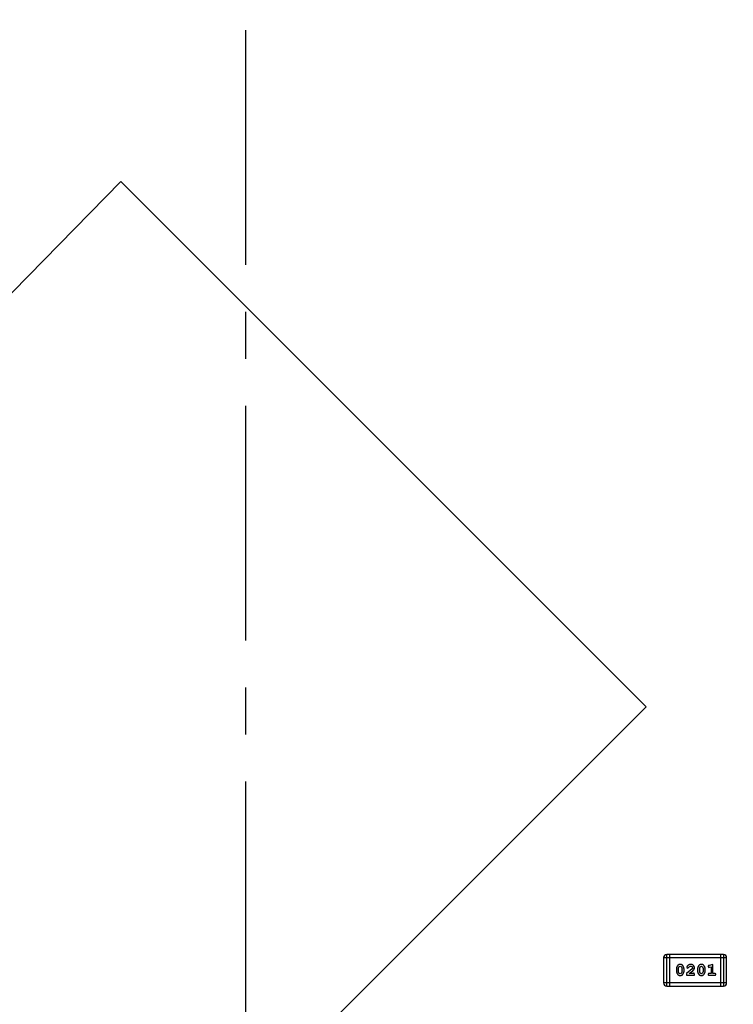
# Model space of a CAD drawing. Header units: millimetres. Extents: x -117 to 182, y -33 to 89.
# Tile 112 of 135: x 141.7 to 148.6, y 37.3 to 46.82. Entities that reach past the tile are written whole.
import ezdxf

# ---------------------------------------------------------------- set-up
doc = ezdxf.new("R2010")
doc.units = ezdxf.units.MM
doc.header["$LTSCALE"] = 1.21
doc.header["$MEASUREMENT"] = 0
doc.linetypes.add('CENTER', pattern=[0.6, 0.375, -0.075, 0.075, -0.075])
doc.layers.get('0').update_dxf_attribs({"linetype": 'CONTINUOUS'})

msp = doc.modelspace()

# ---------------------------------------------------------------- linework, layer by layer
at = {"color": 6, "linetype": 'CENTER', "ltscale": 5}
msp.add_line((143.8851, 8.1484), (143.8851, 58.3667), dxfattribs=at)
at = {"color": 7, "linetype": 'Continuous'}
for p, q in [((142.6778, 45.2552), (137.6543, 40.1258)), ((147.7543, 40.1787), (142.6778, 45.2552)), ((142.6778, 35.1022), (147.7543, 40.1787)), ((147.9542, 37.4808), (147.9542, 37.7856)), ((148.5029, 37.7856), (147.9542, 37.7856)), ((147.9847, 37.4808), (147.9847, 37.7856)), ((148.4724, 37.7856), (148.4724, 37.4808)), ((148.5029, 37.7856), (148.5029, 37.4808)), ((147.9238, 37.7551), (147.9238, 37.5113)), ((147.9238, 37.7551), (148.5334, 37.7551)), ((148.4, 37.6898), (148.3635, 37.6799)), ((148.4, 37.6017), (148.4, 37.6898)), ((148.5334, 37.5113), (148.5334, 37.7551)), ((148.0477, 37.6452), (148.0477, 37.6275)), ((148.065, 37.6449), (148.0722, 37.6667)), ((148.065, 37.6449), (148.065, 37.6277)), ((148.0726, 37.6054), (148.065, 37.6277)), ((148.0722, 37.6667), (148.0846, 37.6725)), ((148.0847, 37.6002), (148.0726, 37.6054)), ((148.0846, 37.6725), (148.0967, 37.6672)), ((148.097, 37.606), (148.0847, 37.6002)), ((148.0967, 37.6672), (148.1043, 37.6449)), ((148.1043, 37.6277), (148.097, 37.606)), ((148.1043, 37.6277), (148.1043, 37.6449)), ((148.1216, 37.6275), (148.1216, 37.6452)), ((148.2002, 37.6483), (148.1452, 37.6033)), ((148.1452, 37.6033), (148.1452, 37.5844)), ((148.1452, 37.5844), (148.2223, 37.5844)), ((148.1483, 37.6605), (148.1572, 37.6521)), ((148.1572, 37.6521), (148.1656, 37.6586)), ((148.1656, 37.6586), (148.1706, 37.6671)), ((148.1706, 37.6671), (148.1855, 37.6725)), ((148.1719, 37.6017), (148.2055, 37.6288)), ((148.2081, 37.6017), (148.1719, 37.6017)), ((148.205, 37.658), (148.2002, 37.6483)), ((148.2136, 37.6049), (148.2081, 37.6017)), ((148.2223, 37.5844), (148.2223, 37.5923)), ((148.2522, 37.6452), (148.2522, 37.6275)), ((148.2695, 37.6449), (148.2767, 37.6667)), ((148.2695, 37.6449), (148.2695, 37.6277)), ((148.2771, 37.6054), (148.2695, 37.6277)), ((148.2767, 37.6667), (148.2891, 37.6725)), ((148.2893, 37.6002), (148.2771, 37.6054)), ((148.2891, 37.6725), (148.3012, 37.6672)), ((148.3015, 37.606), (148.2893, 37.6002)), ((148.3012, 37.6672), (148.3088, 37.6449)), ((148.3088, 37.6277), (148.3015, 37.606)), ((148.3088, 37.6277), (148.3088, 37.6449)), ((148.3261, 37.6275), (148.3261, 37.6452)), ((148.3544, 37.6708), (148.3623, 37.6615)), ((148.3623, 37.6615), (148.3677, 37.6625)), ((148.3827, 37.6017), (148.3654, 37.6017)), ((148.3654, 37.5844), (148.4173, 37.5844)), ((148.3677, 37.6625), (148.3827, 37.6667)), ((148.3827, 37.6667), (148.3827, 37.6017)), ((148.4173, 37.6017), (148.4, 37.6017)), ((148.5334, 37.5113), (147.9238, 37.5113)), ((147.9542, 37.4808), (148.5029, 37.4808))]:
    msp.add_line(p, q, dxfattribs=at)
for centre, radius, start, end in [((143.8851, 33.6739), 23, 284.05543, 256.50213), ((143.8851, 33.6739), 22.75, 11.3677, 165.35238), ((147.9542, 37.7551), 0.0305, 89.99999, 179.99999), ((148.5029, 37.7551), 0.0305, 359.99999, 89.99999), ((147.9542, 37.5113), 0.0305, 179.99999, 269.99999), ((148.5029, 37.5113), 0.0305, 269.99999, 359.99999)]:
    msp.add_arc(centre, radius, start, end, dxfattribs=at)
for points, knots in [([(148.0844, 37.6898), (148.083, 37.6898), (148.0802, 37.6897), (148.0761, 37.689), (148.0723, 37.6879), (148.0687, 37.6863), (148.0654, 37.6842), (148.0624, 37.6817), (148.0596, 37.6787), (148.0571, 37.6754), (148.0549, 37.6718), (148.053, 37.6681), (148.0513, 37.6644), (148.05, 37.6606), (148.0489, 37.6568), (148.0482, 37.653), (148.0477, 37.6491), (148.0477, 37.6465), (148.0477, 37.6452)], [0, 0, 0, 0, 0.06692, 0.130834, 0.19258, 0.252759, 0.312631, 0.373411, 0.436359, 0.501894, 0.568244, 0.632472, 0.69556, 0.757163, 0.818592, 0.878885, 0.939235, 1, 1, 1, 1]), ([(148.1216, 37.6452), (148.1216, 37.6463), (148.1215, 37.6484), (148.1212, 37.6516), (148.1207, 37.6548), (148.12, 37.6579), (148.1191, 37.6609), (148.118, 37.6639), (148.1167, 37.6669), (148.1152, 37.6698), (148.1136, 37.6725), (148.112, 37.6751), (148.1103, 37.6774), (148.1086, 37.6795), (148.1069, 37.6813), (148.1052, 37.683), (148.1035, 37.6844), (148.1011, 37.686), (148.098, 37.6876), (148.0938, 37.6889), (148.0892, 37.6897), (148.0861, 37.6898), (148.0844, 37.6898)], [0, 0, 0, 0, 0.049855, 0.099516, 0.148482, 0.19758, 0.246804, 0.296268, 0.346517, 0.397047, 0.446826, 0.49336, 0.537801, 0.579207, 0.617974, 0.654833, 0.689171, 0.722088, 0.786392, 0.853518, 0.924186, 1, 1, 1, 1]), ([(148.1856, 37.6898), (148.1839, 37.6898), (148.1805, 37.6896), (148.1756, 37.6888), (148.1709, 37.6874), (148.1664, 37.6854), (148.1622, 37.683), (148.1586, 37.6801), (148.1554, 37.6768), (148.1529, 37.6733), (148.1509, 37.6697), (148.1495, 37.6664), (148.1485, 37.6633), (148.1484, 37.6614), (148.1483, 37.6605)], [0, 0, 0, 0, 0.098286, 0.193983, 0.289056, 0.384352, 0.477435, 0.566197, 0.652355, 0.737986, 0.818188, 0.887401, 0.94802, 1, 1, 1, 1]), ([(148.2223, 37.6571), (148.2222, 37.6582), (148.2222, 37.6604), (148.2217, 37.6636), (148.2209, 37.6667), (148.2197, 37.6697), (148.2183, 37.6725), (148.2165, 37.6753), (148.2144, 37.6778), (148.212, 37.6803), (148.2094, 37.6825), (148.2065, 37.6845), (148.2035, 37.6861), (148.2002, 37.6875), (148.1968, 37.6885), (148.1933, 37.6893), (148.1895, 37.6897), (148.1869, 37.6898), (148.1856, 37.6898)], [0, 0, 0, 0, 0.060981, 0.120256, 0.178148, 0.236115, 0.293993, 0.352864, 0.413358, 0.476056, 0.539296, 0.602396, 0.665116, 0.728325, 0.792919, 0.859317, 0.928302, 1, 1, 1, 1]), ([(148.289, 37.6898), (148.2875, 37.6898), (148.2847, 37.6897), (148.2806, 37.689), (148.2768, 37.6879), (148.2732, 37.6863), (148.2699, 37.6842), (148.2669, 37.6817), (148.2641, 37.6787), (148.2616, 37.6754), (148.2594, 37.6718), (148.2575, 37.6681), (148.2558, 37.6644), (148.2545, 37.6606), (148.2534, 37.6568), (148.2527, 37.653), (148.2522, 37.6491), (148.2522, 37.6465), (148.2522, 37.6452)], [0, 0, 0, 0, 0.06692, 0.130834, 0.19258, 0.252759, 0.312631, 0.373411, 0.436359, 0.501894, 0.568244, 0.632472, 0.69556, 0.757163, 0.818592, 0.878885, 0.939235, 1, 1, 1, 1]), ([(148.3261, 37.6452), (148.3261, 37.6463), (148.326, 37.6484), (148.3258, 37.6516), (148.3252, 37.6548), (148.3245, 37.6579), (148.3236, 37.6609), (148.3225, 37.6639), (148.3212, 37.6669), (148.3197, 37.6698), (148.3181, 37.6725), (148.3165, 37.6751), (148.3148, 37.6774), (148.3132, 37.6795), (148.3114, 37.6813), (148.3097, 37.683), (148.308, 37.6844), (148.3056, 37.686), (148.3025, 37.6876), (148.2983, 37.6889), (148.2938, 37.6897), (148.2906, 37.6898), (148.289, 37.6898)], [0, 0, 0, 0, 0.049855, 0.099516, 0.148482, 0.19758, 0.246804, 0.296268, 0.346517, 0.397047, 0.446826, 0.49336, 0.537801, 0.579207, 0.617974, 0.654833, 0.689171, 0.722088, 0.786392, 0.853518, 0.924186, 1, 1, 1, 1]), ([(148.3635, 37.6799), (148.3626, 37.6797), (148.3611, 37.6792), (148.359, 37.6784), (148.3573, 37.6775), (148.3561, 37.6764), (148.3553, 37.6752), (148.3548, 37.6739), (148.3545, 37.6724), (148.3544, 37.6713), (148.3544, 37.6708)], [0, 0, 0, 0, 0.187321, 0.344927, 0.475328, 0.579604, 0.674244, 0.773631, 0.882025, 1, 1, 1, 1]), ([(148.0477, 37.6275), (148.0477, 37.6264), (148.0477, 37.6243), (148.048, 37.6211), (148.0485, 37.618), (148.0492, 37.6149), (148.0501, 37.6118), (148.0512, 37.6088), (148.0525, 37.6059), (148.0539, 37.603), (148.0555, 37.6002), (148.0571, 37.5977), (148.0588, 37.5954), (148.0604, 37.5933), (148.0621, 37.5914), (148.0638, 37.5898), (148.0656, 37.5883), (148.0679, 37.5867), (148.0711, 37.5851), (148.0753, 37.5838), (148.0799, 37.583), (148.0831, 37.5829), (148.0847, 37.5828)], [0, 0, 0, 0, 0.049886, 0.09882, 0.148132, 0.19689, 0.246038, 0.295176, 0.345305, 0.395692, 0.445312, 0.491875, 0.535813, 0.577009, 0.616081, 0.652689, 0.687585, 0.720206, 0.785062, 0.85223, 0.923759, 1, 1, 1, 1]), ([(148.0847, 37.5828), (148.0861, 37.5829), (148.089, 37.583), (148.093, 37.5837), (148.0969, 37.5848), (148.1005, 37.5864), (148.1038, 37.5884), (148.1068, 37.5909), (148.1096, 37.5939), (148.1121, 37.5973), (148.1143, 37.6009), (148.1162, 37.6045), (148.1179, 37.6083), (148.1193, 37.612), (148.1203, 37.6158), (148.1211, 37.6197), (148.1215, 37.6236), (148.1216, 37.6262), (148.1216, 37.6275)], [0, 0, 0, 0, 0.067217, 0.131051, 0.19272, 0.252824, 0.312745, 0.373449, 0.436041, 0.501494, 0.567761, 0.632087, 0.695096, 0.757109, 0.817993, 0.878657, 0.939311, 1, 1, 1, 1]), ([(148.1855, 37.6725), (148.1869, 37.6725), (148.1896, 37.6724), (148.1934, 37.6715), (148.1968, 37.6702), (148.1996, 37.6682), (148.202, 37.666), (148.2037, 37.6635), (148.2048, 37.6608), (148.2049, 37.6589), (148.205, 37.658)], [0, 0, 0, 0, 0.156344, 0.299348, 0.4327, 0.561, 0.682299, 0.791883, 0.89611, 1, 1, 1, 1]), ([(148.2055, 37.6288), (148.2064, 37.6295), (148.2081, 37.631), (148.2105, 37.6332), (148.2126, 37.6354), (148.2144, 37.6373), (148.216, 37.6392), (148.2174, 37.641), (148.2185, 37.6426), (148.2196, 37.6447), (148.2207, 37.6472), (148.2216, 37.6504), (148.2222, 37.6537), (148.2222, 37.6559), (148.2223, 37.6571)], [0, 0, 0, 0, 0.103002, 0.197728, 0.285279, 0.365235, 0.437224, 0.502446, 0.560545, 0.611446, 0.707576, 0.80349, 0.900532, 1, 1, 1, 1]), ([(148.2223, 37.5923), (148.2223, 37.5934), (148.2222, 37.5953), (148.2218, 37.598), (148.2211, 37.6003), (148.22, 37.602), (148.2187, 37.6033), (148.2172, 37.6042), (148.2155, 37.6048), (148.2143, 37.6048), (148.2136, 37.6049)], [0, 0, 0, 0, 0.1844, 0.34094, 0.473574, 0.586824, 0.690029, 0.789175, 0.890445, 1, 1, 1, 1]), ([(148.2522, 37.6275), (148.2522, 37.6264), (148.2522, 37.6243), (148.2525, 37.6211), (148.253, 37.618), (148.2537, 37.6149), (148.2546, 37.6118), (148.2557, 37.6088), (148.257, 37.6059), (148.2584, 37.603), (148.26, 37.6002), (148.2616, 37.5977), (148.2633, 37.5954), (148.2649, 37.5933), (148.2666, 37.5914), (148.2683, 37.5898), (148.2701, 37.5883), (148.2724, 37.5867), (148.2756, 37.5851), (148.2798, 37.5838), (148.2844, 37.583), (148.2876, 37.5829), (148.2892, 37.5828)], [0, 0, 0, 0, 0.049886, 0.09882, 0.148132, 0.19689, 0.246038, 0.295176, 0.345305, 0.395692, 0.445312, 0.491875, 0.535813, 0.577009, 0.616081, 0.652689, 0.687585, 0.720206, 0.785062, 0.85223, 0.923759, 1, 1, 1, 1]), ([(148.2892, 37.5828), (148.2907, 37.5829), (148.2935, 37.583), (148.2976, 37.5837), (148.3014, 37.5848), (148.305, 37.5864), (148.3083, 37.5884), (148.3113, 37.5909), (148.3141, 37.5939), (148.3166, 37.5973), (148.3188, 37.6009), (148.3208, 37.6045), (148.3224, 37.6083), (148.3238, 37.612), (148.3248, 37.6158), (148.3256, 37.6197), (148.326, 37.6236), (148.3261, 37.6262), (148.3261, 37.6275)], [0, 0, 0, 0, 0.067217, 0.131051, 0.19272, 0.252824, 0.312745, 0.373449, 0.436041, 0.501494, 0.567761, 0.632087, 0.695096, 0.757109, 0.817993, 0.878657, 0.939311, 1, 1, 1, 1]), ([(148.3654, 37.6017), (148.3645, 37.6017), (148.3629, 37.6017), (148.3605, 37.6012), (148.3586, 37.6004), (148.357, 37.5994), (148.3559, 37.598), (148.355, 37.5965), (148.3545, 37.5949), (148.3544, 37.5937), (148.3544, 37.5931)], [0, 0, 0, 0, 0.169102, 0.317658, 0.446239, 0.563118, 0.671828, 0.776546, 0.884858, 1, 1, 1, 1]), ([(148.3544, 37.5931), (148.3544, 37.5925), (148.3545, 37.5913), (148.355, 37.5896), (148.3559, 37.5881), (148.357, 37.5867), (148.3586, 37.5857), (148.3605, 37.585), (148.3629, 37.5845), (148.3645, 37.5844), (148.3654, 37.5844)], [0, 0, 0, 0, 0.115051, 0.223278, 0.329269, 0.437893, 0.554681, 0.682591, 0.83103, 1, 1, 1, 1]), ([(148.4284, 37.5931), (148.4283, 37.5937), (148.4283, 37.5949), (148.4278, 37.5965), (148.4269, 37.598), (148.4258, 37.5994), (148.4242, 37.6005), (148.4222, 37.6012), (148.4199, 37.6017), (148.4182, 37.6017), (148.4173, 37.6017)], [0, 0, 0, 0, 0.11517, 0.223509, 0.328254, 0.438012, 0.553651, 0.682263, 0.830856, 1, 1, 1, 1]), ([(148.4173, 37.5844), (148.4182, 37.5844), (148.4199, 37.5845), (148.4222, 37.585), (148.4242, 37.5857), (148.4257, 37.5868), (148.4269, 37.5881), (148.4278, 37.5896), (148.4283, 37.5913), (148.4283, 37.5925), (148.4284, 37.5931)], [0, 0, 0, 0, 0.169012, 0.317488, 0.445429, 0.560977, 0.67065, 0.776666, 0.88492, 1, 1, 1, 1])]:
    msp.add_open_spline(points, degree=3, knots=knots, dxfattribs=at)

doc.saveas('drawing.dxf')
